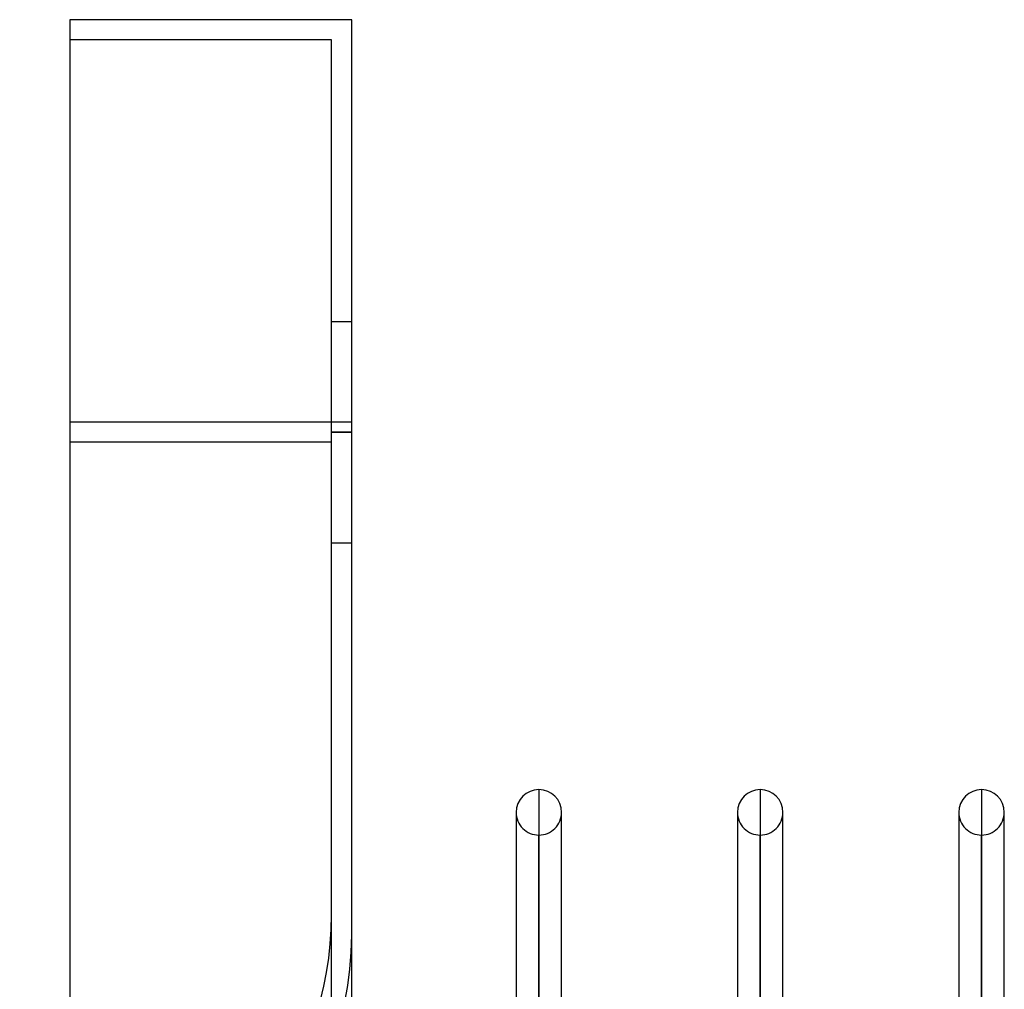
# Model space of a CAD drawing. Header units: millimetres. Extents: x -100 to 123, y -288 to 288.
# Tile 72 of 72: x -16 to 32, y 240 to 288. Entities that reach past the tile are written whole.
import ezdxf

# ---------------------------------------------------------------- set-up
doc = ezdxf.new("R2010")
doc.units = ezdxf.units.MM
doc.layers.add('MAIN-1', color=7, linetype='Continuous')
doc.layers.add('MAIN-2', color=7, linetype='Continuous')

msp = doc.modelspace()

# ---------------------------------------------------------------- linework, layer by layer
at = {"layer": 'MAIN-1'}
for p, q in [((-14, 288), (-14, 268)), ((0, 288), (-14, 288)), ((0, 268), (0, 288)), ((-14, 268), (-14, -268)), ((0, 268), (-14, 268)), ((0, -268), (0, 268)), ((9.305, 249.73), (9.305, 181.077)), ((20.305, 249.73), (20.305, 181.077)), ((31.305, 249.73), (31.305, 181.077)), ((8.175, 248.6), (8.175, 248.32)), ((8.175, 248.6), (8.175, 181.077)), ((10.435, 181.077), (10.435, 248.6)), ((19.175, 248.6), (19.175, 248.32)), ((19.175, 248.6), (19.175, 181.077)), ((21.435, 181.077), (21.435, 248.6)), ((30.175, 248.6), (30.175, 248.32)), ((30.175, 248.6), (30.175, 181.077)), ((32.435, 180.657), (32.435, 248.6))]:
    msp.add_line(p, q, dxfattribs=at)
for centre, start, end in [((9.305, 248.6), 90, 179.9997), ((9.305, 248.6), 0.0003, 90), ((20.305, 248.6), 90, 179.9997), ((20.305, 248.6), 0.0003, 90), ((31.305, 248.6), 90, 179.9997), ((31.305, 248.6), 0.0003, 90)]:
    msp.add_arc(centre, 1.13, start, end, dxfattribs=at)
at = {"layer": 'MAIN-2'}
for p, q in [((-14, 288), (-14, 288)), ((0, 288), (0, 288)), ((-14, 287), (-14, 287)), ((-1, 287), (-14, 287)), ((-1, 267), (-1, 287)), ((-1, 287), (-1, 287)), ((-1, 273), (0, 273)), ((-1, 273), (0, 273)), ((0, 268), (-14, 268)), ((-1, 267.5), (0, 267.5)), ((0, 267.5), (-1, 267.5)), ((-1, 267.5), (0, 267.5)), ((0, 267.5), (-1, 267.5)), ((-1, 267), (-14, 267)), ((-1, 267), (-14, 267)), ((-1, -267), (-1, 267)), ((-1, 262), (0, 262)), ((-1, 262), (0, 262)), ((9.305, 249.73), (9.305, 181.065)), ((20.305, 249.73), (20.305, 181.065)), ((31.305, 249.73), (31.305, 181.065)), ((10.435, 248.32), (10.435, 248.6)), ((21.435, 248.32), (21.435, 248.6)), ((32.435, 248.32), (32.435, 248.6)), ((9.305, 179.367), (9.305, 247.47)), ((20.305, 179.367), (20.305, 247.47)), ((31.305, 179.559), (31.305, 247.47))]:
    msp.add_line(p, q, dxfattribs=at)
for centre, radius, start, end in [((9.305, 248.6), 1.13, 179.9997, 270), ((9.305, 248.6), 1.13, 270, 0.0003), ((20.305, 248.6), 1.13, 179.9997, 270), ((20.305, 248.6), 1.13, 270, 0.0003), ((31.305, 248.6), 1.13, 179.9997, 270), ((31.305, 248.6), 1.13, 270, 0.0003), ((-17.5, 243.5), 16.5, 282.2466, 0), ((-16.5, 242.5), 16.5, 270, 0)]:
    msp.add_arc(centre, radius, start, end, dxfattribs=at)

doc.saveas('drawing.dxf')
